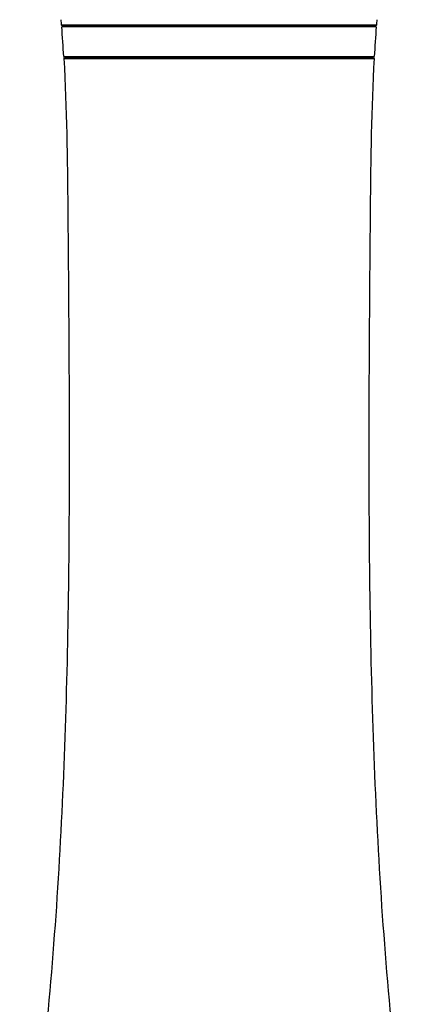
# Model space of a CAD drawing. Header units: millimetres. Extents: x 10 to 584, y 4 to 410.
# Tile 16 of 60: x 288 to 303, y 159 to 196. Entities that reach past the tile are written whole.
import ezdxf

# ---------------------------------------------------------------- set-up
doc = ezdxf.new("R2010")
doc.units = ezdxf.units.MM
doc.header["$LTSCALE"] = 32.67
doc.layers.get('0').update_dxf_attribs({"linetype": 'CONTINUOUS'})

msp = doc.modelspace()

# ---------------------------------------------------------------- linework, layer by layer
at = {"color": 7, "linetype": 'Continuous'}
for p, q in [((301.6631, 195.3328), (289.9943, 195.3328)), ((301.658, 195.2666), (289.9994, 195.2666)), ((290.0442, 195.2866), (301.6132, 195.2866)), ((290.5627, 195.2866), (290.5627, 195.2666)), ((301.0947, 195.2866), (301.0947, 195.2666)), ((290.072, 194.1666), (301.5854, 194.1666)), ((290.0761, 194.0938), (301.5813, 194.0938)), ((290.126, 194.1466), (301.5314, 194.1466)), ((291.8287, 194.1466), (291.8287, 194.1666)), ((299.8287, 194.1466), (299.8287, 194.1666))]:
    msp.add_line(p, q, dxfattribs=at)
for centre, radius, start, end in [((236.0087, 191.1897), 54.1444, 4.38848, 4.59953), ((355.6487, 191.1897), 54.1444, 175.40047, 175.61152), ((290.0442, 195.3366), 0.05, 184.38895, 270), ((230.2558, 190.7686), 59.9127, 3.251351, 4.305612), ((361.4016, 190.7686), 59.9127, 175.694388, 176.748649), ((301.6132, 195.3366), 0.05, 270, 355.61105), ((290.126, 194.0966), 0.05, 90, 183.20203), ((301.5314, 194.0966), 0.05, 356.79797, 90)]:
    msp.add_arc(centre, radius, start, end, dxfattribs=at)
for points in [[(290.0761, 194.0938), (290.1801, 192.2357), (290.2274, 188.5085), (290.2691, 182.9198), (290.2823, 177.3293), (290.2143, 171.7444), (290.0258, 166.1678), (289.6768, 160.6017), (289.1155, 155.0529), (288.5988, 151.3688), (288.4382, 149.5159)], [(301.5813, 194.0938), (301.4773, 192.2357), (301.43, 188.5085), (301.3883, 182.9198), (301.3751, 177.3293), (301.4431, 171.7444), (301.6316, 166.1678), (301.9806, 160.6017), (302.5419, 155.0529), (303.0586, 151.3688), (303.2192, 149.5159)]]:
    msp.add_open_spline(points, degree=3, knots=[0, 0, 0, 0, 0.1250054, 0.2502723, 0.3754641, 0.500524, 0.6254348, 0.7502406, 0.8750674, 1, 1, 1, 1], dxfattribs=at)

doc.saveas('drawing.dxf')
